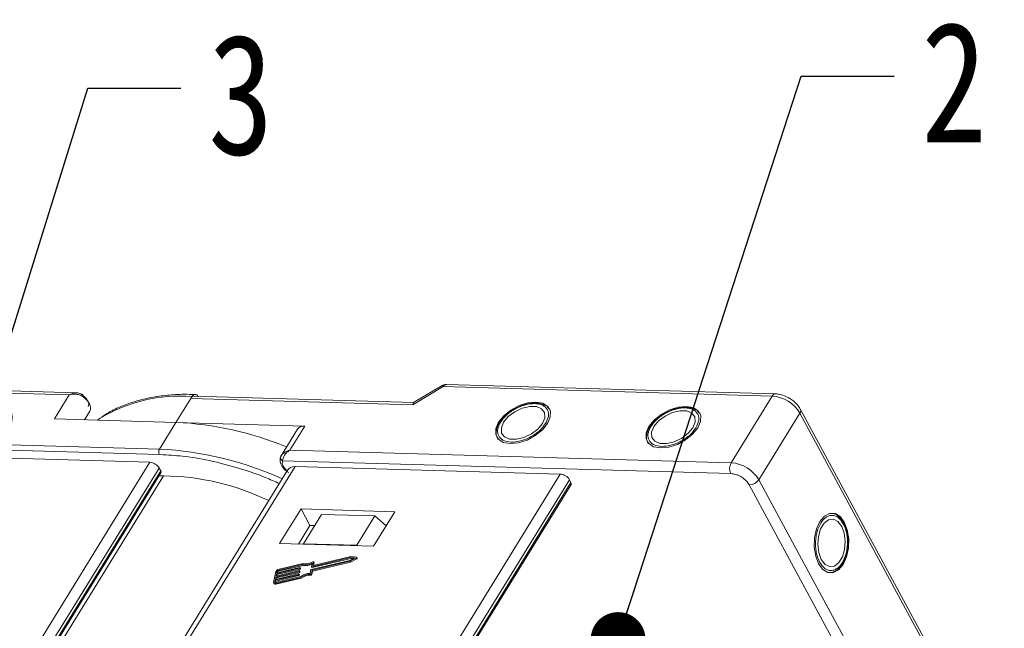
# Model space of a CAD drawing. Header units: millimetres. Extents: x 4016 to 5477, y 50 to 1083.
# Tile 42 of 42: x 5254 to 5344, y 870 to 925. Entities that reach past the tile are written whole.
import ezdxf

# ---------------------------------------------------------------- set-up
doc = ezdxf.new("R2010")
doc.units = ezdxf.units.MM
doc.styles.get("Standard").update_dxf_attribs({"font": '仿宋_GB2312.ttf', "width": 0.8})
doc.dimstyles.new('ISO-25.1', dxfattribs={"dimtxt": 6, "dimasz": 5, "dimexe": 3.5, "dimexo": 0.625, "dimgap": 1.5, "dimtad": 1, "dimtoh": 1, "dimtxsty": 'Standard', "dimcen": 2.5, "dimadec": 0, "dimazin": 0, "dimtfac": 1, "dimtmove": 0, "dimatfit": 3, "dimfxl": 0, "dimarcsym": 0})

msp = doc.modelspace()

# ---------------------------------------------------------------- linework, layer by layer
at = {"color": 7, "linetype": 'Continuous', "lineweight": 15}
for p, q in [((5231.387, 891.888), (5258.574, 891.106)), ((5259.233, 891.292), (5231.678, 892.085)), ((5289.922, 890.205), (5292.685, 891.859)), ((5292.597, 891.956), (5289.993, 890.398)), ((5292.685, 891.859), (5322.701, 890.996)), ((5322.993, 891.192), (5292.977, 892.055)), ((5258.574, 891.106), (5257.224, 888.917)), ((5269.664, 890.787), (5269.769, 890.958)), ((5290.009, 890.408), (5269.955, 890.984)), ((5322.701, 890.996), (5318.952, 884.914)), ((5268.314, 888.598), (5269.664, 890.787)), ((5269.664, 890.787), (5289.922, 890.205)), ((5302.337, 889.862), (5302.181, 890.002)), ((5260.458, 889.609), (5259.983, 888.838)), ((5259.983, 888.838), (5260.458, 889.609)), ((5302.36, 889.846), (5302.414, 889.774)), ((5316.048, 889.468), (5315.893, 889.608)), ((5316.072, 889.452), (5316.125, 889.379)), ((5321.48, 883.356), (5325.229, 889.437)), ((5325.229, 889.437), (5341.786, 858.753)), ((5341.831, 859.102), (5325.274, 889.786)), ((5257.224, 888.917), (5268.314, 888.598)), ((5261.404, 888.966), (5261.167, 888.804)), ((5268.314, 888.598), (5266.814, 886.166)), ((5280.062, 888.26), (5268.314, 888.598)), ((5278.712, 886.071), (5280.062, 888.26)), ((5297.958, 888.762), (5297.872, 888.642)), ((5311.669, 888.368), (5311.583, 888.248)), ((5279.413, 887.989), (5277.912, 885.555)), ((5239.613, 886.452), (5266.8, 885.671)), ((5266.814, 886.166), (5239.627, 886.947)), ((5241.762, 885.648), (5265.945, 884.953)), ((5266.8, 885.671), (5267.161, 885.642)), ((5277.928, 885.58), (5277.857, 885.407)), ((5318.952, 884.914), (5278.712, 886.071)), ((5265.945, 884.953), (5236.465, 837.132)), ((5278.045, 885.1), (5318.924, 883.925)), ((5237.524, 836.962), (5266.788, 884.433)), ((5237.801, 836.94), (5266.923, 884.182)), ((5237.916, 836.93), (5266.936, 884.006)), ((5238.322, 836.898), (5267.182, 883.713)), ((5278.493, 884.236), (5249.141, 836.622)), ((5249.614, 836.608), (5279.181, 884.572)), ((5266.923, 884.182), (5266.788, 884.433)), ((5303.365, 883.877), (5273.797, 835.913)), ((5279.181, 884.572), (5303.365, 883.877)), ((5274.94, 835.88), (5304.208, 883.357)), ((5275.226, 835.872), (5304.343, 883.106)), ((5275.344, 835.869), (5304.356, 882.93)), ((5304.343, 883.106), (5304.208, 883.357)), ((5320.609, 882.886), (5337.166, 852.202)), ((5338.037, 852.672), (5321.48, 883.356)), ((5279.722, 880.694), (5277.772, 877.532)), ((5288.291, 880.448), (5279.722, 880.694)), ((5279.722, 880.694), (5280.536, 879.185)), ((5281.594, 880.195), (5279.945, 877.519)), ((5286.45, 880.055), (5281.594, 880.195)), ((5286.342, 877.286), (5288.291, 880.448)), ((5284.801, 877.379), (5286.45, 880.055)), ((5286.45, 880.055), (5287.487, 879.144)), ((5280.536, 879.185), (5279.486, 877.483)), ((5280.964, 879.173), (5280.536, 879.185)), ((5277.772, 877.532), (5286.342, 877.286)), ((5279.945, 877.519), (5279.941, 877.47)), ((5284.801, 877.379), (5279.945, 877.519)), ((5284.859, 877.328), (5284.801, 877.379)), ((5277.594, 875.087), (5279.871, 875.626)), ((5279.923, 875.719), (5277.61, 875.171)), ((5279.871, 875.626), (5279.912, 875.551)), ((5284.173, 876), (5280.659, 875.167)), ((5280.741, 875.761), (5280.681, 875.435)), ((5280.706, 875.421), (5284.22, 876.253)), ((5280.731, 875.104), (5284.181, 875.921)), ((5280.747, 875.345), (5284.261, 876.178)), ((5280.772, 875.028), (5284.222, 875.846)), ((5280.813, 875.547), (5280.87, 875.852)), ((5284.259, 876.343), (5280.838, 875.533)), ((5280.866, 875.539), (5280.91, 875.777)), ((5280.908, 875.793), (5280.867, 875.869)), ((5280.87, 875.852), (5280.91, 875.777)), ((5284.608, 876.224), (5284.173, 876)), ((5284.181, 875.921), (5284.773, 876.226)), ((5284.222, 875.846), (5284.181, 875.921)), ((5284.22, 876.253), (5284.608, 876.224)), ((5284.22, 876.253), (5284.261, 876.178)), ((5284.222, 875.846), (5284.814, 876.151)), ((5284.787, 876.304), (5284.259, 876.343)), ((5284.261, 876.178), (5284.485, 876.161)), ((5284.773, 876.226), (5284.814, 876.151)), ((5284.854, 876.214), (5284.814, 876.29)), ((5277.412, 875.003), (5277.224, 873.991)), ((5279.502, 874.772), (5277.388, 874.271)), ((5277.427, 874.482), (5279.541, 874.983)), ((5279.557, 875.068), (5277.442, 874.567)), ((5277.442, 874.567), (5277.481, 874.778)), ((5277.467, 874.407), (5279.582, 874.908)), ((5277.481, 874.778), (5279.596, 875.279)), ((5277.481, 874.778), (5277.522, 874.702)), ((5279.611, 875.363), (5277.497, 874.862)), ((5277.497, 874.862), (5277.528, 875.031)), ((5277.522, 874.702), (5279.636, 875.203)), ((5277.569, 874.955), (5277.528, 875.031)), ((5277.554, 874.876), (5277.569, 874.955)), ((5277.594, 875.087), (5277.635, 875.011)), ((5277.635, 875.011), (5279.912, 875.551)), ((5279.519, 874.716), (5279.527, 874.758)), ((5279.567, 874.691), (5279.526, 874.766)), ((5279.527, 874.758), (5279.568, 874.683)), ((5279.541, 874.983), (5279.582, 874.908)), ((5279.574, 875.011), (5279.582, 875.053)), ((5279.574, 875.011), (5279.615, 874.936)), ((5279.621, 874.986), (5279.581, 875.062)), ((5279.582, 875.053), (5279.623, 874.978)), ((5279.596, 875.279), (5279.636, 875.203)), ((5279.615, 874.936), (5279.623, 874.978)), ((5279.629, 875.307), (5279.636, 875.349)), ((5279.629, 875.307), (5279.669, 875.231)), ((5279.676, 875.282), (5279.635, 875.357)), ((5279.636, 875.349), (5279.677, 875.273)), ((5279.669, 875.231), (5279.677, 875.273)), ((5280.626, 875.139), (5280.566, 874.813)), ((5280.671, 874.777), (5280.731, 875.104)), ((5280.711, 874.702), (5280.671, 874.777)), ((5280.682, 875.427), (5280.723, 875.351)), ((5280.706, 875.421), (5280.747, 875.345)), ((5280.711, 874.702), (5280.772, 875.028)), ((5280.772, 875.028), (5280.731, 875.104)), ((5280.82, 875.533), (5280.813, 875.547)), ((5328.256, 874.959), (5328.364, 874.994)), ((5277.231, 873.941), (5277.271, 873.866)), ((5277.341, 874.018), (5277.372, 874.187)), ((5277.341, 874.018), (5277.356, 873.991)), ((5277.372, 874.187), (5279.486, 874.688)), ((5277.372, 874.187), (5277.413, 874.111)), ((5277.376, 873.905), (5279.689, 874.454)), ((5277.416, 873.83), (5277.376, 873.905)), ((5277.388, 874.271), (5277.427, 874.482)), ((5277.39, 873.99), (5277.413, 874.111)), ((5279.668, 874.529), (5277.391, 873.99)), ((5277.413, 874.111), (5279.527, 874.612)), ((5277.416, 873.83), (5279.73, 874.378)), ((5277.427, 874.482), (5277.467, 874.407)), ((5277.445, 874.285), (5277.467, 874.407)), ((5277.5, 874.58), (5277.522, 874.702)), ((5279.486, 874.688), (5279.527, 874.612)), ((5279.519, 874.716), (5279.56, 874.64)), ((5279.56, 874.64), (5279.568, 874.683)), ((5279.73, 874.378), (5279.689, 874.454)), ((5280.58, 874.72), (5280.621, 874.644))]:
    msp.add_line(p, q, dxfattribs=at)
at = {"color": 7, "linetype": 'Continuous', "lineweight": 15, "flags": 128}
for points in [[(5260.458, 889.609), (5260.517, 889.752), (5260.531, 889.915), (5260.499, 890.095), (5260.424, 890.283), (5260.307, 890.473), (5260.153, 890.659), (5259.967, 890.833), (5259.756, 890.99)], [(5298.805, 886.657), (5299.551, 886.73), (5300.338, 886.982), (5301.09, 887.387), (5301.732, 887.907), (5302.203, 888.49), (5302.455, 889.08), (5302.465, 889.618), (5302.23, 890.052), (5301.775, 890.339), (5301.144, 890.452), (5300.398, 890.379), (5299.611, 890.127), (5298.859, 889.722), (5298.217, 889.202), (5297.746, 888.619), (5297.494, 888.029), (5297.484, 887.491), (5297.719, 887.057), (5298.174, 886.77), (5298.805, 886.657)], [(5298.203, 888.605), (5297.992, 888.086), (5298.02, 887.624), (5298.284, 887.274), (5298.751, 887.078), (5299.366, 887.06), (5300.055, 887.223), (5300.734, 887.546), (5301.321, 887.991), (5301.746, 888.504), (5301.957, 889.022), (5301.929, 889.485), (5301.665, 889.835), (5301.198, 890.031), (5300.583, 890.049), (5299.894, 889.886), (5299.215, 889.563), (5298.628, 889.118), (5298.203, 888.605)], [(5312.516, 886.263), (5313.262, 886.336), (5314.049, 886.588), (5314.801, 886.993), (5315.443, 887.513), (5315.914, 888.096), (5316.166, 888.686), (5316.176, 889.224), (5315.942, 889.658), (5315.487, 889.945), (5314.855, 890.058), (5314.11, 889.985), (5313.322, 889.733), (5312.571, 889.327), (5311.928, 888.808), (5311.458, 888.224), (5311.205, 887.635), (5311.196, 887.097), (5311.43, 886.663), (5311.885, 886.376), (5312.516, 886.263)], [(5311.915, 888.211), (5311.703, 887.692), (5311.731, 887.23), (5311.995, 886.88), (5312.462, 886.684), (5313.078, 886.666), (5313.766, 886.829), (5314.445, 887.152), (5315.032, 887.597), (5315.457, 888.109), (5315.668, 888.628), (5315.64, 889.091), (5315.376, 889.441), (5314.909, 889.637), (5314.294, 889.654), (5313.605, 889.492), (5312.927, 889.169), (5312.339, 888.724), (5311.915, 888.211)], [(5267.182, 883.713), (5266.96, 883.709), (5266.75, 883.705)], [(5326.935, 875.696), (5327.32, 875.183), (5327.781, 874.906), (5328.274, 874.891), (5328.75, 875.142), (5329.163, 875.632), (5329.473, 876.314), (5329.649, 877.122), (5329.673, 877.976), (5329.544, 878.792), (5329.275, 879.491), (5328.89, 880.005), (5328.429, 880.282), (5327.936, 880.296), (5327.46, 880.046), (5327.046, 879.556), (5326.737, 878.873), (5326.561, 878.066), (5326.536, 877.212), (5326.665, 876.395), (5326.935, 875.696)], [(5327.175, 876.086), (5327.519, 875.643), (5327.934, 875.436), (5328.369, 875.489), (5328.772, 875.796), (5329.095, 876.32), (5329.298, 876.997), (5329.358, 877.747), (5329.266, 878.478), (5329.035, 879.102), (5328.691, 879.544), (5328.276, 879.751), (5327.841, 879.698), (5327.438, 879.391), (5327.115, 878.868), (5326.911, 878.19), (5326.852, 877.441), (5326.943, 876.71), (5327.175, 876.086)], [(5280.793, 875.87), (5280.808, 875.877), (5280.822, 875.881), (5280.837, 875.883), (5280.849, 875.881), (5280.859, 875.877), (5280.866, 875.871), (5280.87, 875.862), (5280.87, 875.852)], [(5280.91, 875.777), (5280.91, 875.787), (5280.908, 875.793)], [(5284.787, 876.304), (5284.801, 876.301), (5284.81, 876.294), (5284.815, 876.285), (5284.816, 876.273), (5284.811, 876.261), (5284.802, 876.248), (5284.789, 876.236), (5284.773, 876.226)], [(5284.814, 876.151), (5284.829, 876.161), (5284.842, 876.172), (5284.852, 876.185), (5284.856, 876.198), (5284.856, 876.21), (5284.854, 876.214)], [(5279.527, 874.758), (5279.527, 874.762), (5279.526, 874.766), (5279.524, 874.769), (5279.521, 874.771), (5279.517, 874.773), (5279.513, 874.773), (5279.507, 874.773), (5279.502, 874.772)], [(5279.582, 875.053), (5279.582, 875.057), (5279.581, 875.061), (5279.579, 875.064), (5279.576, 875.066), (5279.572, 875.068), (5279.567, 875.069), (5279.562, 875.069), (5279.557, 875.068)], [(5279.636, 875.349), (5279.637, 875.353), (5279.636, 875.356), (5279.634, 875.359), (5279.631, 875.362), (5279.627, 875.363), (5279.622, 875.364), (5279.617, 875.364), (5279.611, 875.363)], [(5280.681, 875.435), (5280.681, 875.431), (5280.682, 875.427), (5280.684, 875.424), (5280.687, 875.422), (5280.691, 875.42), (5280.695, 875.42), (5280.7, 875.42), (5280.706, 875.421)], [(5280.838, 875.533), (5280.833, 875.532), (5280.827, 875.532), (5280.823, 875.532), (5280.819, 875.534), (5280.816, 875.536), (5280.814, 875.539), (5280.813, 875.543), (5280.813, 875.547)], [(5328.308, 874.971), (5328.102, 874.896), (5327.941, 874.871)], [(5277.376, 873.905), (5277.342, 873.9), (5277.311, 873.899), (5277.282, 873.904), (5277.259, 873.913), (5277.241, 873.927), (5277.229, 873.945), (5277.223, 873.967), (5277.224, 873.991)], [(5277.391, 873.99), (5277.38, 873.988), (5277.37, 873.988), (5277.36, 873.989), (5277.352, 873.992), (5277.346, 873.997), (5277.342, 874.003), (5277.34, 874.01), (5277.341, 874.018)]]:
    msp.add_lwpolyline(points, dxfattribs=at)
at = {"color": 7, "linetype": 'Continuous', "lineweight": 15}
for centre, radius, start, end in [((5292.501, 891.781), 0.2, 22.84994, 61.18051), ((5293.002, 891.704), 0.352, 94.04353, 153.96822), ((5259.229, 891.365), 0.647, 324.5742, 337.63278), ((5268.677, 876.982), 14.019, 85.53319, 121.25197), ((5269.98, 890.633), 0.352, 94.04353, 153.96822), ((5323.013, 890.848), 0.345, 93.27267, 154.65434), ((5322.462, 887.777), 3.227, 30.95613, 85.74517), ((5324.959, 889.649), 0.344, 321.97192, 24.1625), ((5266.933, 858.617), 30.013, 67.53058, 87.36203), ((5279.967, 887.574), 0.693, 82.19656, 143.19427), ((5267.285, 885.904), 0.538, 150.95613, 205.74517), ((5265.209, 855.027), 31.18, 65.75577, 87.0485), ((5278.172, 885.383), 0.311, 154.55115, 245.84397), ((5265.865, 883.88), 1.076, 30.95613, 85.74517), ((5319.893, 884.392), 1.076, 150.95613, 205.74517), ((5318.713, 881.696), 3.227, 30.95613, 85.74517), ((5266.781, 884.083), 0.173, 333.36398, 34.64949), ((5266.967, 861.312), 22.403, 64.03209, 89.45086), ((5303.285, 882.804), 1.076, 30.95613, 85.74517), ((5304.201, 883.008), 0.173, 333.36398, 34.64949), ((5320.591, 883.962), 1.076, 270.96032, 325.74097), ((5280.115, 876.93), 1.326, 259.41771, 298.19154), ((5280.155, 876.83), 1.302, 259.26079, 295.83746), ((5280.169, 876.881), 1.188, 258.0397, 301.68332), ((5277.658, 874.914), 0.262, 100.47925, 160.04254), ((5277.61, 875.001), 0.0872, 100.47925, 160.04254), ((5277.651, 874.925), 0.0872, 100.47925, 160.04254), ((5279.533, 875.026), 0.0436, 280.47925, 340.04254), ((5279.574, 874.951), 0.0436, 280.47925, 340.04254), ((5279.588, 875.321), 0.0436, 280.47925, 340.04254), ((5279.611, 874.981), 0.0121, 347.28267, 27.51386), ((5279.628, 875.246), 0.0436, 280.47925, 340.04254), ((5280.583, 873.198), 1.616, 90.62184, 124.50109), ((5279.665, 875.276), 0.0121, 347.28267, 27.51386), ((5280.587, 874.809), 0.0895, 265.73675, 339.43857), ((5280.667, 875.125), 0.0436, 100.47925, 160.04254), ((5280.739, 875.365), 0.021, 219.90183, 292.51357), ((5277.368, 873.947), 0.126, 219.90183, 292.51357), ((5279.478, 874.731), 0.0436, 280.47925, 340.04254), ((5279.519, 874.655), 0.0436, 280.47925, 340.04254), ((5279.556, 874.685), 0.0121, 347.28267, 27.51386), ((5280.507, 873.339), 1.383, 86.96732, 126.27921), ((5280.548, 873.263), 1.383, 86.96732, 126.27921), ((5280.627, 874.733), 0.0895, 265.73675, 339.43857)]:
    msp.add_arc(centre, radius, start, end, dxfattribs=at)
for centre, major_axis, ratio, start_param, end_param in [((5290.193, 889.702), (-0.183, 0.703), 0.289398, 0.084261, 0.701056), ((5279.724, 883.566), (-1.256, 0.627), 0.628473, 5.441514, 6.226831)]:
    msp.add_ellipse(centre, major_axis=major_axis, ratio=ratio, start_param=start_param, end_param=end_param, dxfattribs=at)
for points, knots in [([(5292.977, 892.053), (5292.892, 892.05), (5292.757, 892.046), (5292.645, 891.974), (5292.603, 891.947)], [0, 0, 0, 0, 0.626203, 1, 1, 1, 1]), ([(5258.574, 891.106), (5258.675, 891.158), (5258.876, 891.26), (5259.21, 891.309), (5259.532, 891.262), (5259.703, 891.132), (5259.784, 891.071)], [0, 0, 0, 0, 0.2515188, 0.5017844, 0.7656323, 1, 1, 1, 1]), ([(5259.756, 890.99), (5259.674, 891.034), (5259.492, 891.131), (5259.077, 891.2), (5258.771, 891.143), (5258.574, 891.106)], [0, 0, 0, 0, 0.227063, 0.501587, 1, 1, 1, 1]), ([(5259.828, 891.119), (5259.71, 891.178), (5259.52, 891.273), (5259.312, 891.287), (5259.234, 891.292)], [0, 0, 0, 0, 0.623427, 1, 1, 1, 1]), ([(5270.067, 891.141), (5269.729, 891.151), (5268.855, 891.178), (5267.514, 891.089), (5266.047, 890.884), (5264.659, 890.553), (5263.363, 890.095), (5262.318, 889.61), (5261.759, 889.231), (5261.554, 889.091)], [0, 0, 0, 0, 0.100418, 0.259289, 0.419092, 0.579855, 0.741745, 0.905084, 1, 1, 1, 1]), ([(5269.769, 890.958), (5269.805, 891.007), (5269.879, 891.105), (5270.015, 891.164), (5270.152, 891.147), (5270.264, 891.063), (5270.318, 890.976), (5270.34, 890.941)], [0, 0, 0, 0, 0.214694, 0.429388, 0.644082, 0.858775, 1, 1, 1, 1]), ([(5324.307, 890.771), (5324.098, 890.883), (5323.808, 891.039), (5323.367, 891.153), (5323.136, 891.202), (5322.998, 891.191), (5322.993, 891.191)], [0, 0, 0, 0, 0.488426, 0.677574, 0.988617, 1, 1, 1, 1]), ([(5297.918, 888.614), (5298.081, 888.833), (5298.333, 889.172), (5298.841, 889.573), (5299.279, 889.843), (5299.746, 890.062), (5300.356, 890.259), (5301.08, 890.348), (5301.672, 890.221), (5302.021, 889.996), (5302.208, 889.759), (5302.302, 889.473), (5302.306, 889.058), (5302.139, 888.716), (5302.031, 888.495)], [0, 0, 0, 0, 0.1197215, 0.184837, 0.25, 0.3151155, 0.3802785, 0.5, 0.6197215, 0.684837, 0.75, 0.8151155, 0.8802785, 1, 1, 1, 1]), ([(5302.039, 890.13), (5301.903, 890.195), (5301.62, 890.331), (5301.116, 890.381), (5300.633, 890.344), (5300.195, 890.25), (5299.743, 890.105), (5299.433, 889.952), (5299.265, 889.869)], [0, 0, 0, 0, 0.19129, 0.397064, 0.559818, 0.686756, 0.830295, 1, 1, 1, 1]), ([(5325.263, 889.784), (5325.236, 889.84), (5325.159, 889.997), (5324.954, 890.246), (5324.667, 890.529), (5324.427, 890.69), (5324.307, 890.771)], [0, 0, 0, 0, 0.143955, 0.402623, 0.700319, 1, 1, 1, 1]), ([(5299.265, 889.869), (5299.041, 889.734), (5298.726, 889.545), (5298.339, 889.208), (5298.109, 888.98), (5297.992, 888.811), (5297.958, 888.762)], [0, 0, 0, 0, 0.4319464, 0.6042616, 0.8844186, 1, 1, 1, 1]), ([(5311.629, 888.219), (5311.792, 888.439), (5312.045, 888.778), (5312.552, 889.179), (5312.99, 889.449), (5313.457, 889.668), (5314.067, 889.865), (5314.792, 889.954), (5315.383, 889.827), (5315.732, 889.602), (5315.919, 889.365), (5316.013, 889.079), (5316.017, 888.664), (5315.85, 888.322), (5315.742, 888.101)], [0, 0, 0, 0, 0.1197215, 0.184837, 0.25, 0.3151155, 0.3802785, 0.5, 0.6197215, 0.684837, 0.75, 0.8151155, 0.8802785, 1, 1, 1, 1]), ([(5312.976, 889.475), (5312.752, 889.34), (5312.437, 889.151), (5312.05, 888.814), (5311.82, 888.586), (5311.703, 888.417), (5311.669, 888.368)], [0, 0, 0, 0, 0.4319464, 0.6042616, 0.8844186, 1, 1, 1, 1]), ([(5315.75, 889.736), (5315.614, 889.801), (5315.331, 889.937), (5314.827, 889.987), (5314.345, 889.95), (5313.906, 889.856), (5313.454, 889.711), (5313.144, 889.558), (5312.976, 889.475)], [0, 0, 0, 0, 0.19129, 0.397064, 0.559818, 0.686756, 0.830295, 1, 1, 1, 1]), ([(5297.872, 888.642), (5297.85, 888.611), (5297.735, 888.456), (5297.607, 888.16), (5297.51, 887.763), (5297.522, 887.373), (5297.642, 887.156), (5297.7, 887.051)], [0, 0, 0, 0, 0.055607, 0.284691, 0.52115, 0.769695, 1, 1, 1, 1]), ([(5302.031, 888.495), (5301.868, 888.276), (5301.616, 887.937), (5301.108, 887.536), (5300.67, 887.266), (5300.203, 887.047), (5299.593, 886.85), (5298.869, 886.761), (5298.277, 886.888), (5297.928, 887.112), (5297.741, 887.35), (5297.647, 887.636), (5297.643, 888.051), (5297.81, 888.393), (5297.918, 888.614)], [0, 0, 0, 0, 0.119721, 0.184837, 0.25, 0.315115, 0.380279, 0.5, 0.619721, 0.684837, 0.75, 0.815115, 0.880279, 1, 1, 1, 1]), ([(5311.583, 888.248), (5311.561, 888.217), (5311.446, 888.062), (5311.318, 887.766), (5311.221, 887.369), (5311.233, 886.978), (5311.353, 886.761), (5311.411, 886.657)], [0, 0, 0, 0, 0.055607, 0.284691, 0.52115, 0.769695, 1, 1, 1, 1]), ([(5315.742, 888.101), (5315.579, 887.882), (5315.327, 887.543), (5314.819, 887.142), (5314.382, 886.871), (5313.914, 886.653), (5313.304, 886.456), (5312.58, 886.366), (5311.988, 886.493), (5311.639, 886.718), (5311.452, 886.955), (5311.358, 887.241), (5311.354, 887.657), (5311.521, 887.998), (5311.629, 888.219)], [0, 0, 0, 0, 0.119721, 0.184837, 0.25, 0.315115, 0.380279, 0.5, 0.619721, 0.684837, 0.75, 0.815115, 0.880279, 1, 1, 1, 1]), ([(5267.161, 885.642), (5267.822, 885.602), (5269.286, 885.513), (5271.711, 885.066), (5274.169, 884.397), (5276.2, 883.696), (5277.322, 883.207), (5277.744, 883.022)], [0, 0, 0, 0, 0.198485, 0.44011, 0.688541, 0.882731, 1, 1, 1, 1]), ([(5278.712, 886.071), (5278.531, 886.003), (5278.251, 885.898), (5277.993, 885.679), (5277.923, 885.567), (5277.891, 885.517)], [0, 0, 0, 0, 0.498413, 0.772937, 1, 1, 1, 1]), ([(5278.712, 886.071), (5278.618, 886.007), (5278.431, 885.878), (5278.212, 885.616), (5278.067, 885.335), (5278.052, 885.175), (5278.045, 885.1)], [0, 0, 0, 0, 0.2515188, 0.5017844, 0.7656323, 1, 1, 1, 1]), ([(5277.882, 885.496), (5277.846, 885.387), (5277.772, 885.162), (5277.854, 884.835), (5278.003, 884.56), (5278.228, 884.276), (5278.459, 884.111), (5278.603, 884.008)], [0, 0, 0, 0, 0.208, 0.427784, 0.580415, 0.736816, 1, 1, 1, 1]), ([(5278.385, 884.261), (5278.353, 884.287), (5278.222, 884.393), (5278.076, 884.617), (5277.982, 884.888), (5278.024, 885.031), (5278.045, 885.1)], [0, 0, 0, 0, 0.100049, 0.406472, 0.712894, 1, 1, 1, 1]), ([(5318.924, 883.925), (5319.075, 883.907), (5319.308, 883.88), (5319.642, 883.747), (5319.894, 883.612), (5320.128, 883.447), (5320.397, 883.209), (5320.526, 883.013), (5320.609, 882.886)], [0, 0, 0, 0, 0.239443, 0.369636, 0.5, 0.630193, 0.760557, 1, 1, 1, 1]), ([(5327.025, 875.842), (5326.917, 876.094), (5326.75, 876.481), (5326.656, 877.122), (5326.64, 877.636), (5326.685, 878.15), (5326.819, 878.776), (5327.104, 879.449), (5327.51, 879.897), (5327.879, 880.087), (5328.178, 880.13), (5328.473, 880.069), (5328.835, 879.865), (5329.047, 879.549), (5329.185, 879.345)], [0, 0, 0, 0, 0.119721, 0.184837, 0.25, 0.315115, 0.380279, 0.5, 0.619721, 0.684837, 0.75, 0.815115, 0.880279, 1, 1, 1, 1]), ([(5329.232, 879.371), (5329.217, 879.405), (5329.139, 879.582), (5328.947, 879.843), (5328.651, 880.12), (5328.376, 880.283), (5328.201, 880.292), (5328.154, 880.295)], [0, 0, 0, 0, 0.064646, 0.330746, 0.605417, 0.894132, 1, 1, 1, 1]), ([(5329.185, 879.345), (5329.293, 879.094), (5329.46, 878.706), (5329.554, 878.066), (5329.569, 877.552), (5329.525, 877.038), (5329.391, 876.411), (5329.106, 875.739), (5328.7, 875.29), (5328.331, 875.101), (5328.032, 875.057), (5327.737, 875.119), (5327.375, 875.323), (5327.163, 875.638), (5327.025, 875.842)], [0, 0, 0, 0, 0.119721, 0.184837, 0.25, 0.315115, 0.380279, 0.5, 0.619721, 0.684837, 0.75, 0.815115, 0.880279, 1, 1, 1, 1]), ([(5329.598, 877.551), (5329.593, 877.813), (5329.587, 878.179), (5329.49, 878.684), (5329.39, 879.046), (5329.279, 879.273), (5329.232, 879.371)], [0, 0, 0, 0, 0.394783, 0.552274, 0.808331, 1, 1, 1, 1]), ([(5328.364, 874.994), (5328.389, 875.001), (5328.549, 875.049), (5328.816, 875.298), (5329.118, 875.689), (5329.325, 876.129), (5329.463, 876.555), (5329.564, 877.019), (5329.586, 877.364), (5329.598, 877.551)], [0, 0, 0, 0, 0.033344, 0.218272, 0.417193, 0.574519, 0.697236, 0.836006, 1, 1, 1, 1])]:
    msp.add_open_spline(points, degree=3, knots=knots, dxfattribs=at)
for points in [[(5259.784, 891.071), (5259.887, 890.995), (5260.093, 890.841), (5260.213, 890.655), (5260.274, 890.562)], [(5260.274, 890.562), (5260.316, 890.463), (5260.4, 890.263), (5260.34, 890.112), (5260.31, 890.036)]]:
    msp.add_open_spline(points, degree=3, dxfattribs=at)

# ---------------------------------------------------------------- texts
at = {"color": 5, "lineweight": 9, "char_height": 11, "width": 1.65, "attachment_point": 1}
for s, insert in [('2', (5336.29, 925.146)), ('3', (5271.243, 924.033))]:
    msp.add_mtext(s, dxfattribs=dict(at, insert=insert))

# ---------------------------------------------------------------- leaders
at = {"color": 5, "lineweight": 9}
for points in [[(5308.64, 868.783), (5325.337, 920.196), (5333.815, 920.196)], [(5250.913, 889.043), (5260.291, 919.083), (5268.768, 919.083)]]:
    msp.add_leader(points, dimstyle='ISO-25.1', override={"dimgap": 1.5, "dimtad": 0, "dimldrblk": 'Dot'}, dxfattribs=at)

doc.saveas('drawing.dxf')
